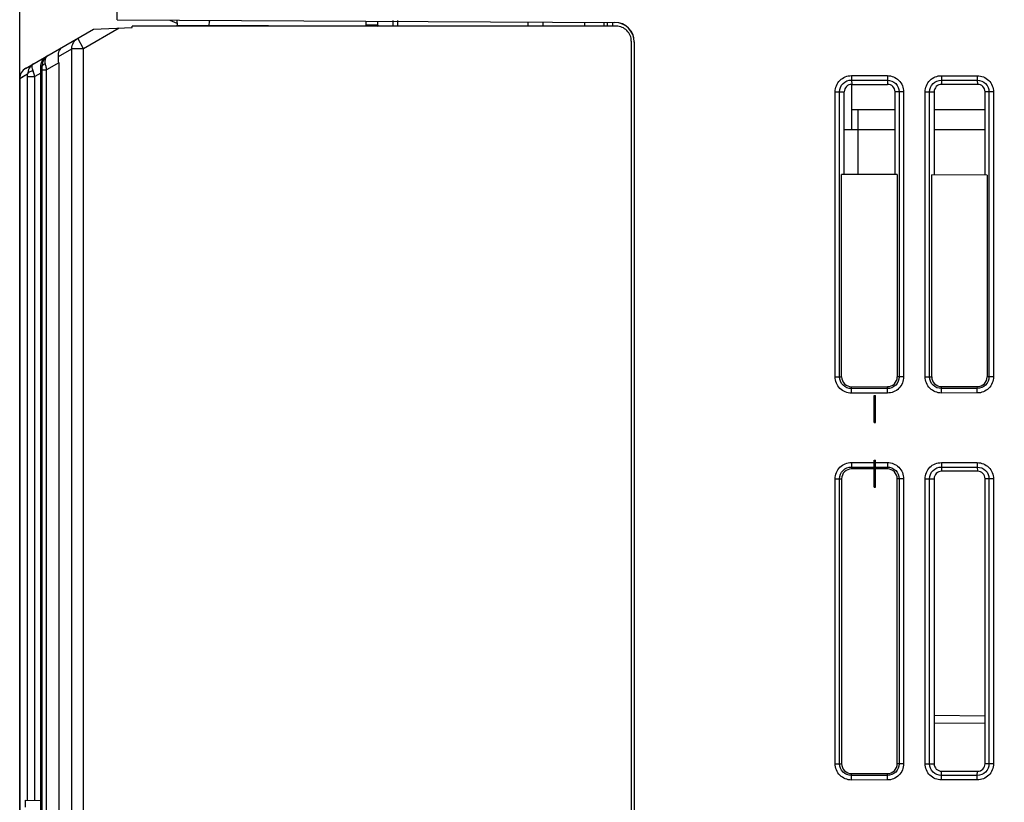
# Model space of a CAD drawing. Header units: millimetres. Extents: x 66 to 1727, y -68 to 939.
# Tile 62 of 72: x 556 to 622, y 609 to 662. Entities that reach past the tile are written whole.
import ezdxf

# ---------------------------------------------------------------- set-up
doc = ezdxf.new("R2010")
doc.units = ezdxf.units.MM
doc.header["$LTSCALE"] = 65.395
doc.header["$PDMODE"] = 3
doc.header["$PDSIZE"] = 0.3
doc.layers.get('0').update_dxf_attribs({"linetype": 'CONTINUOUS'})
doc.layers.get('Defpoints').update_dxf_attribs({"linetype": 'CONTINUOUS'})
for name, color, linetype in [('02___PRT_ALL_AXES', 7, 'CONTINUOUS'), ('03_ALL_AXES', 7, 'CONTINUOUS'), ('07_ALL_FEATURES', 7, 'CONTINUOUS'), ('6_ALL_SURFS', 7, 'CONTINUOUS'), ('7_ALL_FEATURES', 7, 'CONTINUOUS'), ('DIM', 7, 'CONTINUOUS')]:
    doc.layers.add(name, color=color, linetype=linetype)
doc.styles.get("Standard").update_dxf_attribs({"font": 'arial.ttf'})
doc.dimstyles.get("Standard").update_dxf_attribs({"dimtxt": 3, "dimasz": 2.5, "dimexe": 1, "dimexo": 1, "dimtad": 1, "dimzin": 0, "dimdsep": 46, "dimtxsty": 'Standard', "dimblk": '_FILLED', "dimblk1": '_FILLED', "dimblk2": '_FILLED', "dimcen": 0.09, "dimazin": 0, "dimtol": 1, "dimtp": 0.01, "dimtm": 0.01, "dimtfac": 1, "dimtofl": 0, "dimtmove": 0, "dimatfit": 3, "dimldrblk": '_FILLED', "dimfxl": 1, "dimtolj": 1, "dimtzin": 0, "dimarcsym": 0})

# ---------------------------------------------------------------- blocks, each defined once
blk = doc.blocks.new('_FILLED')
at = {"color": 0, "linetype": 'ByBlock'}
blk.add_solid([(0, 0), (-1, 0.2), (-1, -0.2)], dxfattribs=at)
blk = doc.blocks.new('*D5')
at = {"layer": 'Defpoints', "color": 0, "transparency": 16777216}
for p in [(781.311, 823.128), (781.311, 767.518), (556.311, 514.563)]:
    blk.add_point(p, dxfattribs=at)
at = {"layer": 'DIM', "color": 7, "lineweight": -2, "transparency": 16777216}
for p, q in [((556.311, 515.563), (556.311, 824.128)), ((781.311, 768.518), (781.311, 824.128)), ((558.811, 823.128), (778.811, 823.128))]:
    blk.add_line(p, q, dxfattribs=at)
at = {"layer": 'DIM', "color": 7, "lineweight": -2, "transparency": 16777216, "xscale": 2.5, "yscale": 2.5, "zscale": 2.5, "rotation": 180}
blk.add_blockref('_FILLED', (556.311, 823.128), dxfattribs=at)
at = {"layer": 'DIM', "color": 7, "lineweight": -2, "transparency": 16777216, "xscale": 2.5, "yscale": 2.5, "zscale": 2.5}
blk.add_blockref('_FILLED', (781.311, 823.128), dxfattribs=at)
at = {"layer": 'DIM', "color": 0, "transparency": 16777216, "insert": (664.677, 829.628), "char_height": 3, "attachment_point": 5}
blk.add_mtext('\\A1;{\\H3.3333x;D}', dxfattribs=at)

msp = doc.modelspace()

# ---------------------------------------------------------------- linework, layer by layer
at = {"layer": '02___PRT_ALL_AXES', "color": 2, "linetype": 'Continuous'}
for p, q in [((613.311, 634.768), (613.311, 636.568)), ((613.411, 634.768), (613.411, 636.568)), ((613.311, 630.468), (613.311, 632.268)), ((613.411, 630.468), (613.411, 632.268))]:
    msp.add_line(p, q, dxfattribs=at)
at = {"layer": '02___PRT_ALL_AXES', "color": 6, "linetype": 'Continuous'}
for p, q in [((613.311, 636.568), (613.411, 636.568)), ((613.411, 635.968), (613.311, 635.968)), ((613.411, 635.368), (613.311, 635.368)), ((613.311, 634.768), (613.411, 634.768)), ((613.311, 632.268), (613.411, 632.268)), ((613.411, 631.668), (613.311, 631.668)), ((613.411, 631.068), (613.311, 631.068)), ((613.311, 630.468), (613.411, 630.468))]:
    msp.add_line(p, q, dxfattribs=at)
at = {"layer": '03_ALL_AXES', "color": 7, "linetype": 'Continuous'}
msp.add_line((612.211, 655.618), (612.211, 654.318), dxfattribs=at)
at = {"layer": '07_ALL_FEATURES', "color": 7, "linetype": 'Continuous'}
for p, q in [((562.811, 661.625), (562.811, 749.018)), ((562.811, 661.625), (596.017, 661.451)), ((566.319, 661.598), (566.804, 661.395)), ((566.796, 661.629), (566.809, 661.26)), ((579.413, 661.265), (579.413, 661.528)), ((580.211, 661.265), (580.211, 661.523)), ((581.211, 661.568), (581.211, 661.217)), ((581.505, 661.567), (581.505, 661.217)), ((590.211, 661.47), (590.211, 661.217)), ((591.211, 661.464), (591.211, 661.218)), ((595.311, 661.218), (595.311, 661.441)), ((595.511, 661.438), (595.511, 661.218)), ((595.845, 661.44), (595.845, 661.206)), ((556.708, 658.387), (561.24, 661.004)), ((562.954, 661.07), (560.578, 659.698)), ((561.24, 661.004), (563.811, 661.103)), ((596.11, 661.196), (563.811, 661.194)), ((563.811, 661.103), (563.811, 661.194)), ((566.811, 661.216), (566.811, 661.261)), ((566.811, 661.261), (579.011, 661.218)), ((580.211, 661.265), (579.413, 661.265)), ((560.578, 659.698), (560.178, 660.391)), ((597.111, 660.196), (597.111, 445.781)), ((597.311, 660.151), (597.311, 445.781)), ((558.893, 659.18), (559.791, 659.698)), ((559.791, 428.751), (559.791, 659.698)), ((560.578, 659.698), (559.791, 659.698)), ((560.578, 427.962), (560.578, 659.698)), ((557.323, 657.835), (557.203, 658.211)), ((557.809, 658.561), (557.71, 658.504)), ((557.809, 389.518), (557.809, 658.283)), ((557.809, 658.283), (558.099, 658.283)), ((558.038, 658.626), (558.027, 658.687)), ((558.049, 658.563), (558.038, 658.626)), ((558.911, 658.751), (558.099, 658.283)), ((558.099, 389.518), (558.099, 658.283)), ((558.911, 658.751), (558.911, 389.518)), ((556.839, 658.001), (556.311, 657.696)), ((556.311, 657.696), (556.311, 387.518)), ((556.841, 609.593), (556.841, 657.835)), ((556.841, 657.835), (557.323, 657.835)), ((557.711, 658.059), (557.323, 657.835)), ((557.323, 609.584), (557.323, 657.835)), ((557.711, 609.578), (557.711, 658.059)), ((611.792, 657.902), (611.792, 657.604)), ((611.792, 657.902), (614.192, 657.9)), ((611.792, 657.604), (611.811, 657.318)), ((611.792, 657.604), (614.192, 657.602)), ((614.192, 657.9), (614.192, 657.602)), ((614.192, 657.602), (614.211, 657.318)), ((617.792, 657.898), (617.792, 657.599)), ((617.792, 657.898), (620.192, 657.896)), ((617.792, 657.599), (617.811, 657.318)), ((617.792, 657.599), (620.192, 657.598)), ((620.192, 657.896), (620.192, 657.598)), ((620.192, 657.598), (620.211, 657.318)), ((611.811, 655.618), (611.811, 657.318)), ((611.811, 657.318), (614.211, 657.318)), ((620.211, 657.318), (617.811, 657.318)), ((610.707, 637.818), (610.707, 656.818)), ((610.707, 656.818), (611.311, 656.818)), ((611.005, 637.818), (611.005, 656.818)), ((611.311, 651.316), (611.311, 656.818)), ((614.711, 651.299), (614.711, 656.818)), ((615.274, 656.818), (614.711, 656.818)), ((614.975, 656.818), (614.975, 637.818)), ((615.274, 656.818), (615.274, 637.818)), ((616.711, 637.818), (616.711, 656.818)), ((616.711, 656.818), (617.311, 656.818)), ((617.009, 637.818), (617.009, 656.818)), ((617.311, 656.818), (617.311, 651.285)), ((620.711, 651.267), (620.711, 656.818)), ((621.269, 656.818), (620.711, 656.818)), ((620.971, 656.818), (620.971, 637.818)), ((621.269, 656.818), (621.269, 637.818)), ((614.711, 655.618), (611.811, 655.618)), ((620.711, 655.618), (617.311, 655.618)), ((611.311, 654.318), (614.711, 654.318)), ((612.211, 654.318), (612.211, 651.312)), ((617.311, 654.318), (620.711, 654.318)), ((611.143, 637.818), (611.143, 651.317)), ((614.854, 651.298), (611.143, 651.317)), ((614.854, 651.298), (614.854, 637.818)), ((617.148, 637.818), (617.148, 651.286)), ((620.85, 651.266), (617.148, 651.286)), ((620.85, 651.266), (620.85, 637.818)), ((610.707, 637.818), (611.143, 637.818)), ((615.274, 637.818), (614.854, 637.818)), ((616.711, 637.818), (617.148, 637.818)), ((621.269, 637.818), (620.85, 637.818)), ((611.792, 637.032), (611.8, 637.161)), ((611.8, 637.161), (614.2, 637.163)), ((614.192, 637.034), (614.2, 637.163)), ((617.792, 637.036), (617.8, 637.166)), ((617.8, 637.166), (620.201, 637.168)), ((620.192, 637.038), (620.201, 637.168)), ((614.192, 637.034), (611.792, 637.032)), ((611.792, 636.734), (611.792, 637.032)), ((614.192, 636.735), (611.792, 636.734)), ((614.192, 636.735), (614.192, 637.034)), ((620.192, 637.038), (617.792, 637.036)), ((617.792, 636.738), (617.792, 637.036)), ((620.192, 636.74), (617.792, 636.738)), ((620.192, 636.74), (620.192, 637.038)), ((611.792, 632.102), (611.792, 631.804)), ((611.792, 632.102), (614.192, 632.1)), ((614.192, 632.1), (614.192, 631.802)), ((617.792, 632.098), (617.792, 631.799)), ((617.792, 632.098), (620.192, 632.096)), ((620.192, 632.096), (620.192, 631.798)), ((611.792, 631.804), (611.8, 631.674)), ((611.792, 631.804), (614.192, 631.802)), ((614.2, 631.673), (611.8, 631.674)), ((614.192, 631.802), (614.2, 631.673)), ((617.792, 631.799), (617.811, 631.518)), ((617.792, 631.799), (620.192, 631.798)), ((620.211, 631.518), (617.811, 631.518)), ((620.192, 631.798), (620.211, 631.518)), ((610.707, 612.018), (610.707, 631.018)), ((610.707, 631.018), (611.143, 631.018)), ((611.005, 612.018), (611.005, 631.018)), ((611.143, 631.018), (611.143, 612.018)), ((614.854, 612.018), (614.854, 631.018)), ((615.274, 631.018), (614.854, 631.018)), ((614.975, 631.018), (614.975, 612.018)), ((615.274, 631.018), (615.274, 612.018)), ((616.711, 612.018), (616.711, 631.018)), ((616.711, 631.018), (617.311, 631.018)), ((617.009, 612.018), (617.009, 631.018)), ((617.311, 631.018), (617.311, 612.018)), ((620.711, 612.018), (620.711, 631.018)), ((621.269, 631.018), (620.711, 631.018)), ((620.971, 631.018), (620.971, 612.018)), ((621.269, 631.018), (621.269, 612.018)), ((556.311, 625.835), (556.311, 626.695)), ((556.311, 626.695), (556.311, 622.695)), ((556.311, 625.793), (556.311, 625.793)), ((556.311, 625.079), (556.311, 625.78)), ((556.311, 624.179), (556.311, 625.024)), ((556.311, 624.991), (556.311, 624.901)), ((556.311, 622.711), (556.311, 624.901)), ((556.311, 623.121), (556.311, 624.124)), ((556.311, 623.055), (556.311, 623.066)), ((556.311, 623.055), (556.311, 622.213)), ((556.311, 614.129), (556.311, 615.073)), ((617.311, 615.247), (620.711, 615.218)), ((617.311, 614.747), (620.711, 614.718)), ((610.707, 612.018), (611.143, 612.018)), ((615.274, 612.018), (614.854, 612.018)), ((616.711, 612.018), (617.311, 612.018)), ((617.792, 611.236), (617.811, 611.518)), ((617.811, 611.518), (620.211, 611.518)), ((620.192, 611.238), (620.211, 611.518)), ((621.269, 612.018), (620.711, 612.018)), ((611.792, 611.232), (611.8, 611.361)), ((614.192, 611.234), (611.792, 611.232)), ((611.792, 610.934), (611.792, 611.232)), ((614.192, 610.935), (611.792, 610.934)), ((611.8, 611.361), (614.2, 611.363)), ((614.192, 611.234), (614.2, 611.363)), ((614.192, 610.935), (614.192, 611.234)), ((620.192, 611.238), (617.792, 611.236)), ((617.792, 610.938), (617.792, 611.236)), ((620.192, 610.94), (617.792, 610.938)), ((620.192, 610.94), (620.192, 611.238)), ((556.676, 609.596), (556.676, 609.129)), ((556.676, 609.596), (557.712, 609.578)), ((557.712, 605.93), (557.712, 609.578))]:
    msp.add_line(p, q, dxfattribs=at)
msp.add_lwpolyline([(556.839, 658.001), (556.57, 657.842), (556.391, 657.743), (556.313, 657.696), (556.311, 657.694)], dxfattribs=at)
for centre, radius, start, end in [((566.492, 661.751), 2.5, 348.49706, 356.14975), ((581.711, 661.265), 1.5, 180, 183.42287), ((558.504, 658.508), 0.793, 120.00178, 128.05938), ((558.369, 658.973), 0.324, 120.02964, 127.47543), ((557.111, 657.696), 0.8, 120, 180), ((428.843, 658.293), 128.966, 359.99553, 0.11923), ((666.634, 677.716), 110.262, 190.00343, 190.15118), ((547.905, 657.841), 8.936, 359.95899, 1.0219)]:
    msp.add_arc(centre, radius, start, end, dxfattribs=at)
for centre, major_axis, ratio, start_param, end_param in [((596.011, 660.151), (0, 1.3), 0.999962, -1.570796, -0.005236), ((596.011, 660.139), (0.907, 0.932), 0.998546, 5.485064, 7.050624), ((596.111, 660.196), (0, 1), 0.999962, 4.712389, 6.283261), ((558.764, 658.651), (0.016, 0.929), 0.156677, -1.459469, -0.962609), ((557.707, 658.04), (0, 0.924), 0.003851, -1.551122, -1.044979), ((611.811, 656.818), (0, 0.5), 1, 0, 1.570796), ((614.211, 656.818), (0, 0.5), 1, -1.570796, 0), ((617.811, 656.818), (0, 0.5), 1, 0, 1.570796), ((620.211, 656.818), (0, 0.5), 1, -1.570796, 0), ((617.811, 631.018), (0, 0.5), 1, 0, 1.570796), ((620.211, 631.018), (0, 0.5), 1, -1.570796, 0), ((617.811, 612.018), (0, 0.5), 1, -4.712389, -3.141593), ((620.211, 612.018), (0, 0.5), 1, -3.141593, -1.570796)]:
    msp.add_ellipse(centre, major_axis=major_axis, ratio=ratio, start_param=start_param, end_param=end_param, dxfattribs=at)
for points, knots in [([(559.791, 659.698), (559.789, 659.836), (559.856, 660.117), (560.06, 660.323), (560.178, 660.391)], [0, 0, 0, 0, 0.502364, 1, 1, 1, 1]), ([(558.893, 659.18), (558.881, 659.312), (558.914, 659.567), (559.087, 659.761), (559.182, 659.816)], [0, 0, 0, 0, 0.546196, 1, 1, 1, 1]), ([(557.71, 658.504), (557.71, 658.63), (557.768, 658.873), (557.926, 659.063), (558.015, 659.133)], [0, 0, 0, 0, 0.528336, 1, 1, 1, 1]), ([(558.207, 659.253), (558.091, 659.186), (557.885, 658.984), (557.809, 658.703), (557.809, 658.561)], [0, 0, 0, 0, 0.485139, 1, 1, 1, 1]), ([(558.027, 658.687), (558.017, 658.746), (557.998, 658.934), (558.067, 659.149), (558.172, 659.229)], [0, 0, 0, 0, 0.309482, 1, 1, 1, 1]), ([(557.23, 658.689), (557.113, 658.621), (556.909, 658.418), (556.838, 658.139), (556.839, 658.001)], [0, 0, 0, 0, 0.492713, 1, 1, 1, 1]), ([(557.203, 658.211), (557.17, 658.206), (557.06, 658.185), (556.948, 658.145), (556.89, 658.091)], [0, 0, 0, 0, 0.293053, 1, 1, 1, 1]), ([(557.203, 658.211), (557.171, 658.311), (557.126, 658.467), (557.177, 658.658), (557.23, 658.689)], [0, 0, 0, 0, 0.633388, 1, 1, 1, 1]), ([(558.027, 658.687), (557.998, 658.683), (557.919, 658.669), (557.809, 658.618), (557.809, 658.561)], [0, 0, 0, 0, 0.344093, 1, 1, 1, 1]), ([(610.707, 656.818), (610.707, 657.095), (610.935, 657.675), (611.514, 657.902), (611.792, 657.902)], [0, 0, 0, 0, 0.499706, 1, 1, 1, 1]), ([(611.005, 656.818), (611.005, 657.019), (611.169, 657.44), (611.59, 657.604), (611.792, 657.604)], [0, 0, 0, 0, 0.499706, 1, 1, 1, 1]), ([(614.192, 657.9), (614.468, 657.9), (615.046, 657.673), (615.274, 657.094), (615.274, 656.818)], [0, 0, 0, 0, 0.499709, 1, 1, 1, 1]), ([(614.192, 657.602), (614.392, 657.602), (614.811, 657.438), (614.975, 657.018), (614.975, 656.818)], [0, 0, 0, 0, 0.499709, 1, 1, 1, 1]), ([(616.711, 656.818), (616.711, 657.094), (616.938, 657.671), (617.516, 657.898), (617.792, 657.898)], [0, 0, 0, 0, 0.499706, 1, 1, 1, 1]), ([(617.009, 656.818), (617.009, 657.018), (617.173, 657.437), (617.592, 657.6), (617.792, 657.599)], [0, 0, 0, 0, 0.499706, 1, 1, 1, 1]), ([(620.192, 657.896), (620.467, 657.896), (621.043, 657.669), (621.27, 657.093), (621.269, 656.818)], [0, 0, 0, 0, 0.499709, 1, 1, 1, 1]), ([(620.192, 657.598), (620.391, 657.597), (620.808, 657.435), (620.971, 657.017), (620.971, 656.818)], [0, 0, 0, 0, 0.499709, 1, 1, 1, 1]), ([(611.792, 636.734), (611.515, 636.733), (610.935, 636.961), (610.707, 637.541), (610.707, 637.818)], [0, 0, 0, 0, 0.499708, 1, 1, 1, 1]), ([(611.792, 637.032), (611.591, 637.032), (611.169, 637.196), (611.005, 637.617), (611.005, 637.818)], [0, 0, 0, 0, 0.499709, 1, 1, 1, 1]), ([(611.143, 637.818), (611.143, 637.65), (611.281, 637.299), (611.632, 637.161), (611.8, 637.161)], [0, 0, 0, 0, 0.5, 1, 1, 1, 1]), ([(615.274, 637.818), (615.274, 637.542), (615.047, 636.963), (614.468, 636.736), (614.192, 636.735)], [0, 0, 0, 0, 0.499707, 1, 1, 1, 1]), ([(614.975, 637.818), (614.975, 637.618), (614.812, 637.198), (614.392, 637.034), (614.192, 637.034)], [0, 0, 0, 0, 0.499707, 1, 1, 1, 1]), ([(614.2, 637.163), (614.367, 637.163), (614.717, 637.301), (614.854, 637.651), (614.854, 637.818)], [0, 0, 0, 0, 0.500002, 1, 1, 1, 1]), ([(617.792, 636.738), (617.516, 636.738), (616.939, 636.964), (616.711, 637.542), (616.711, 637.818)], [0, 0, 0, 0, 0.499709, 1, 1, 1, 1]), ([(617.792, 637.036), (617.592, 637.036), (617.173, 637.199), (617.009, 637.618), (617.009, 637.818)], [0, 0, 0, 0, 0.499709, 1, 1, 1, 1]), ([(617.148, 637.818), (617.148, 637.651), (617.285, 637.303), (617.634, 637.166), (617.8, 637.166)], [0, 0, 0, 0, 0.5, 1, 1, 1, 1]), ([(621.269, 637.818), (621.269, 637.543), (621.043, 636.967), (620.468, 636.74), (620.192, 636.74)], [0, 0, 0, 0, 0.499707, 1, 1, 1, 1]), ([(620.971, 637.818), (620.971, 637.619), (620.809, 637.201), (620.391, 637.038), (620.192, 637.038)], [0, 0, 0, 0, 0.499708, 1, 1, 1, 1]), ([(620.201, 637.168), (620.367, 637.168), (620.714, 637.305), (620.85, 637.652), (620.85, 637.818)], [0, 0, 0, 0, 0.500002, 1, 1, 1, 1]), ([(610.707, 631.018), (610.707, 631.295), (610.935, 631.875), (611.514, 632.102), (611.792, 632.102)], [0, 0, 0, 0, 0.499706, 1, 1, 1, 1]), ([(614.192, 632.1), (614.468, 632.1), (615.046, 631.873), (615.274, 631.294), (615.274, 631.018)], [0, 0, 0, 0, 0.499709, 1, 1, 1, 1]), ([(616.711, 631.018), (616.711, 631.294), (616.938, 631.871), (617.516, 632.098), (617.792, 632.098)], [0, 0, 0, 0, 0.499706, 1, 1, 1, 1]), ([(620.192, 632.096), (620.467, 632.096), (621.043, 631.869), (621.27, 631.293), (621.269, 631.018)], [0, 0, 0, 0, 0.499709, 1, 1, 1, 1]), ([(611.005, 631.018), (611.005, 631.219), (611.169, 631.64), (611.59, 631.804), (611.792, 631.804)], [0, 0, 0, 0, 0.499706, 1, 1, 1, 1]), ([(611.8, 631.674), (611.632, 631.675), (611.281, 631.537), (611.143, 631.186), (611.143, 631.018)], [0, 0, 0, 0, 0.5, 1, 1, 1, 1]), ([(614.192, 631.802), (614.392, 631.802), (614.811, 631.638), (614.975, 631.218), (614.975, 631.018)], [0, 0, 0, 0, 0.499709, 1, 1, 1, 1]), ([(614.854, 631.018), (614.854, 631.185), (614.717, 631.535), (614.367, 631.673), (614.2, 631.673)], [0, 0, 0, 0, 0.499998, 1, 1, 1, 1]), ([(617.009, 631.018), (617.009, 631.218), (617.173, 631.637), (617.592, 631.8), (617.792, 631.799)], [0, 0, 0, 0, 0.499706, 1, 1, 1, 1]), ([(620.192, 631.798), (620.391, 631.797), (620.808, 631.635), (620.971, 631.217), (620.971, 631.018)], [0, 0, 0, 0, 0.499709, 1, 1, 1, 1]), ([(611.792, 610.934), (611.515, 610.933), (610.935, 611.161), (610.707, 611.741), (610.707, 612.018)], [0, 0, 0, 0, 0.499708, 1, 1, 1, 1]), ([(611.792, 611.232), (611.591, 611.232), (611.169, 611.396), (611.005, 611.817), (611.005, 612.018)], [0, 0, 0, 0, 0.499709, 1, 1, 1, 1]), ([(611.143, 612.018), (611.143, 611.85), (611.281, 611.499), (611.632, 611.361), (611.8, 611.361)], [0, 0, 0, 0, 0.5, 1, 1, 1, 1]), ([(615.274, 612.018), (615.274, 611.742), (615.047, 611.163), (614.468, 610.936), (614.192, 610.935)], [0, 0, 0, 0, 0.499707, 1, 1, 1, 1]), ([(614.975, 612.018), (614.975, 611.818), (614.812, 611.398), (614.392, 611.234), (614.192, 611.234)], [0, 0, 0, 0, 0.499707, 1, 1, 1, 1]), ([(614.2, 611.363), (614.367, 611.363), (614.717, 611.501), (614.854, 611.851), (614.854, 612.018)], [0, 0, 0, 0, 0.500002, 1, 1, 1, 1]), ([(617.792, 610.938), (617.516, 610.938), (616.939, 611.164), (616.711, 611.742), (616.711, 612.018)], [0, 0, 0, 0, 0.499709, 1, 1, 1, 1]), ([(617.792, 611.236), (617.592, 611.236), (617.173, 611.399), (617.009, 611.818), (617.009, 612.018)], [0, 0, 0, 0, 0.499709, 1, 1, 1, 1]), ([(621.269, 612.018), (621.269, 611.743), (621.043, 611.167), (620.468, 610.94), (620.192, 610.94)], [0, 0, 0, 0, 0.499707, 1, 1, 1, 1]), ([(620.971, 612.018), (620.971, 611.819), (620.809, 611.401), (620.391, 611.238), (620.192, 611.238)], [0, 0, 0, 0, 0.499708, 1, 1, 1, 1])]:
    msp.add_open_spline(points, degree=3, knots=knots, dxfattribs=at)
msp.add_open_spline([(556.89, 658.091), (556.864, 658.068), (556.842, 658.035), (556.839, 658.001)], degree=3, dxfattribs=at)
at = {"layer": '6_ALL_SURFS', "color": 2, "linetype": 'Continuous'}
for p, q in [((613.311, 634.768), (613.311, 636.568)), ((613.411, 634.768), (613.411, 636.568)), ((613.311, 630.468), (613.311, 632.268)), ((613.411, 630.468), (613.411, 632.268))]:
    msp.add_line(p, q, dxfattribs=at)
at = {"layer": '6_ALL_SURFS', "color": 6, "linetype": 'Continuous'}
for p, q in [((613.311, 636.568), (613.411, 636.568)), ((613.411, 635.968), (613.311, 635.968)), ((613.411, 635.368), (613.311, 635.368)), ((613.311, 634.768), (613.411, 634.768)), ((613.311, 632.268), (613.411, 632.268)), ((613.411, 631.668), (613.311, 631.668)), ((613.411, 631.068), (613.311, 631.068)), ((613.311, 630.468), (613.411, 630.468))]:
    msp.add_line(p, q, dxfattribs=at)
at = {"layer": '7_ALL_FEATURES', "color": 7, "linetype": 'Continuous'}
for p, q in [((594.011, 661.218), (594.011, 661.449)), ((611.811, 654.318), (611.811, 655.618))]:
    msp.add_line(p, q, dxfattribs=at)

# ---------------------------------------------------------------- dimensions: what is measured, and where the dimension line sits
at = {"layer": 'DIM', "color": 0}
dim = msp.add_linear_dim(base=(781.311, 823.128), p1=(556.311, 514.563), p2=(781.311, 767.518), text='{\\H3.3333x;D}', dimstyle='Standard', override={"dimgap": 1.5, "dimclrd": 7, "dimclre": 7, "dimarcsym": 1}, dxfattribs=at)
dim.commit()
dim.dimension.update_dxf_attribs({"geometry": '*D5', "text_midpoint": (664.677, 823.128), "dimtype": 160})

doc.saveas('drawing.dxf')
